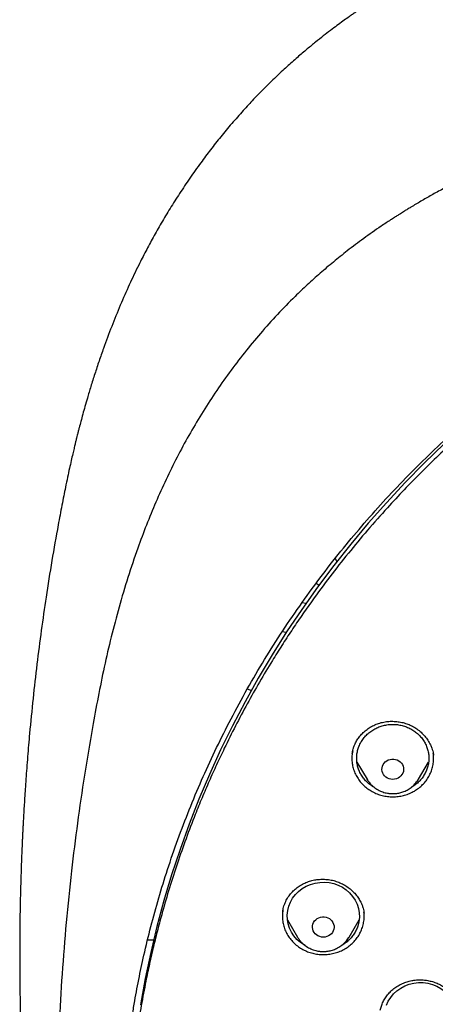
# Model space of a CAD drawing. Header units: millimetres. Extents: x 8 to 1603, y 12 to 2556.
# Tile 80 of 121: x 733 to 751, y 2167 to 2208. Entities that reach past the tile are written whole.
import ezdxf

# ---------------------------------------------------------------- set-up
doc = ezdxf.new("R2010")
doc.units = ezdxf.units.MM

msp = doc.modelspace()

# ---------------------------------------------------------------- linework, layer by layer
at = {"color": 7, "linetype": 'Continuous', "lineweight": 30}
for p, q in [((745.666, 2184.734), (745.782, 2184.657)), ((745.236, 2183.898), (745.075, 2183.921)), ((744.419, 2182.69), (744.249, 2182.711)), ((742.809, 2180.353), (742.967, 2180.287)), ((750.54, 2177.622), (750.544, 2177.601)), ((747.36, 2177.306), (747.777, 2176.598)), ((749.917, 2176.598), (750.337, 2177.311)), ((747.792, 2176.581), (747.775, 2176.594)), ((747.785, 2176.585), (747.777, 2176.598)), ((749.926, 2176.613), (749.918, 2176.599)), ((744.273, 2171.106), (744.274, 2171.112)), ((747.651, 2171.064), (747.654, 2171.045)), ((744.469, 2170.759), (744.889, 2170.045)), ((747.029, 2170.045), (747.446, 2170.754)), ((738.659, 2169.928), (738.913, 2169.934)), ((744.897, 2170.031), (744.889, 2170.045))]:
    msp.add_line(p, q, dxfattribs=at)
at = {"color": 7, "linetype": 'Continuous', "lineweight": 30, "flags": 128}
for points in [[(750.981, 2190.516), (750.159, 2189.723), (749.36, 2188.91), (748.583, 2188.078), (747.83, 2187.227), (747.1, 2186.358), (746.395, 2185.471), (745.715, 2184.567), (745.061, 2183.646), (744.432, 2182.71), (743.83, 2181.759), (743.254, 2180.793), (742.706, 2179.813), (742.185, 2178.82), (741.692, 2177.815), (741.226, 2176.798), (740.79, 2175.769), (740.382, 2174.731), (740.004, 2173.683), (739.654, 2172.625), (739.334, 2171.56), (739.044, 2170.487), (738.784, 2169.407), (738.555, 2168.321), (738.355, 2167.23)], [(748.847, 2176.59), (748.771, 2176.596), (748.697, 2176.614), (748.628, 2176.644), (748.564, 2176.684), (748.509, 2176.734), (748.464, 2176.791), (748.43, 2176.855), (748.407, 2176.924), (748.398, 2176.995), (748.401, 2177.067), (748.417, 2177.137), (748.445, 2177.203), (748.485, 2177.265), (748.536, 2177.318), (748.595, 2177.363), (748.662, 2177.398), (748.734, 2177.422), (748.809, 2177.434), (748.885, 2177.434), (748.96, 2177.422), (749.032, 2177.398), (749.099, 2177.363), (749.158, 2177.318), (749.209, 2177.265), (749.249, 2177.203), (749.277, 2177.137), (749.293, 2177.067), (749.297, 2176.995), (749.287, 2176.924), (749.265, 2176.855), (749.23, 2176.791), (749.185, 2176.734), (749.13, 2176.684), (749.067, 2176.644), (748.997, 2176.614), (748.923, 2176.596), (748.847, 2176.59)], [(745.203, 2169.697), (745.167, 2169.715), (745.007, 2169.823), (744.864, 2169.949), (744.74, 2170.091), (744.636, 2170.248), (744.555, 2170.416), (744.498, 2170.592), (744.466, 2170.774), (744.46, 2170.958), (744.479, 2171.142), (744.523, 2171.321), (744.593, 2171.494), (744.685, 2171.657), (744.799, 2171.806), (744.933, 2171.941), (745.085, 2172.058), (745.252, 2172.155), (745.43, 2172.231), (745.618, 2172.285), (745.812, 2172.315), (746.008, 2172.321), (746.203, 2172.303), (746.394, 2172.261), (746.578, 2172.196), (746.751, 2172.109), (746.91, 2172.002), (747.054, 2171.876), (747.178, 2171.733), (747.282, 2171.577), (747.363, 2171.409), (747.42, 2171.232), (747.452, 2171.05), (747.458, 2170.866), (747.439, 2170.683), (747.394, 2170.503), (747.394, 2170.503)], [(745.959, 2170.038), (745.883, 2170.044), (745.809, 2170.062), (745.739, 2170.092), (745.676, 2170.132), (745.621, 2170.181), (745.576, 2170.239), (745.541, 2170.303), (745.519, 2170.372), (745.509, 2170.443), (745.513, 2170.514), (745.529, 2170.585), (745.557, 2170.651), (745.597, 2170.712), (745.647, 2170.766), (745.707, 2170.811), (745.774, 2170.846), (745.845, 2170.87), (745.921, 2170.882), (745.997, 2170.882), (746.072, 2170.87), (746.144, 2170.846), (746.211, 2170.811), (746.27, 2170.766), (746.321, 2170.712), (746.361, 2170.651), (746.389, 2170.585), (746.405, 2170.514), (746.408, 2170.443), (746.399, 2170.372), (746.376, 2170.303), (746.342, 2170.239), (746.297, 2170.181), (746.242, 2170.132), (746.178, 2170.092), (746.109, 2170.062), (746.035, 2170.044), (745.959, 2170.038)], [(748.586, 2167.211), (748.662, 2167.381), (748.762, 2167.54), (748.882, 2167.685), (749.022, 2167.814), (749.179, 2167.925), (749.35, 2168.016), (749.532, 2168.085), (749.722, 2168.131), (749.916, 2168.154), (750.113, 2168.152), (750.307, 2168.127), (750.496, 2168.077), (750.677, 2168.005), (750.846, 2167.912), (751, 2167.798), (751.138, 2167.667), (751.256, 2167.52), (751.353, 2167.359), (751.426, 2167.188)]]:
    msp.add_lwpolyline(points, dxfattribs=at)
at = {"color": 7, "linetype": 'Continuous', "lineweight": 30}
msp.add_ellipse((746.229, 2185.569), major_axis=(0.3, 0), ratio=0.939424, start_param=0.225694, end_param=0.721991, dxfattribs=at)
for points, knots in [([(832.219, 2166.242), (832.226, 2166.489), (832.239, 2166.97), (832.252, 2167.673), (832.26, 2168.338), (832.264, 2168.964), (832.264, 2169.553), (832.261, 2170.103), (832.256, 2170.63), (832.249, 2171.131), (832.239, 2171.604), (832.229, 2172.03), (832.218, 2172.411), (832.207, 2172.745), (832.197, 2173.033), (832.188, 2173.276), (832.18, 2173.474), (832.174, 2173.628), (832.169, 2173.742), (832.165, 2173.838), (832.161, 2173.94), (832.155, 2174.068), (832.147, 2174.225), (832.138, 2174.411), (832.127, 2174.628), (832.114, 2174.873), (832.099, 2175.146), (832.076, 2175.54), (832.044, 2176.049), (831.998, 2176.713), (831.943, 2177.435), (831.877, 2178.219), (831.799, 2179.064), (831.707, 2179.971), (831.599, 2180.942), (831.477, 2181.94), (831.344, 2182.945), (831.201, 2183.939), (831.044, 2184.959), (830.872, 2185.999), (830.684, 2187.054), (830.492, 2188.067), (830.337, 2188.842), (830.22, 2189.388), (830.149, 2189.709), (830.082, 2190.002), (830.022, 2190.258), (829.972, 2190.466), (829.932, 2190.63), (829.901, 2190.754), (829.875, 2190.856), (829.854, 2190.939), (829.833, 2191.024), (829.806, 2191.127), (829.77, 2191.265), (829.725, 2191.436), (829.67, 2191.64), (829.585, 2191.952), (829.465, 2192.372), (829.311, 2192.885), (829.145, 2193.415), (828.964, 2193.959), (828.764, 2194.533), (828.541, 2195.136), (828.271, 2195.825), (827.954, 2196.581), (827.59, 2197.382), (827.203, 2198.174), (826.792, 2198.954), (826.36, 2199.72), (825.918, 2200.45), (825.471, 2201.144), (825.018, 2201.803), (824.564, 2202.427), (824.109, 2203.017), (823.619, 2203.619), (823.089, 2204.232), (822.518, 2204.852), (821.944, 2205.437), (821.369, 2205.987), (820.834, 2206.469), (820.341, 2206.891), (819.892, 2207.257), (819.449, 2207.605), (819.069, 2207.891), (818.76, 2208.116), (818.53, 2208.279), (818.328, 2208.421), (818.153, 2208.541), (818.001, 2208.644), (817.865, 2208.735), (817.73, 2208.824), (817.584, 2208.919), (817.416, 2209.028), (817.224, 2209.15), (816.992, 2209.294), (816.717, 2209.462), (816.396, 2209.653), (816.038, 2209.859), (815.651, 2210.075), (815.236, 2210.299), (814.793, 2210.53), (814.315, 2210.769), (813.802, 2211.015), (813.253, 2211.266), (812.566, 2211.565), (811.748, 2211.897), (810.808, 2212.249), (809.761, 2212.609), (808.604, 2212.969), (807.339, 2213.32), (806.076, 2213.631), (804.76, 2213.921), (803.393, 2214.184), (801.979, 2214.425), (800.579, 2214.649), (799.193, 2214.851), (797.683, 2215.054), (796.049, 2215.25), (794.287, 2215.434), (792.493, 2215.595), (790.664, 2215.729), (788.8, 2215.837), (786.944, 2215.916), (785.097, 2215.965), (783.313, 2215.986), (781.594, 2215.981), (779.938, 2215.953), (778.283, 2215.902), (776.616, 2215.827), (774.925, 2215.728), (773.207, 2215.602), (771.589, 2215.459), (770.075, 2215.306), (768.669, 2215.146), (767.246, 2214.967), (765.808, 2214.767), (764.355, 2214.546), (762.887, 2214.302), (761.534, 2214.059), (760.305, 2213.805), (759.211, 2213.556), (758.141, 2213.286), (757.104, 2212.997), (756.099, 2212.691), (755.146, 2212.373), (754.243, 2212.046), (753.389, 2211.711), (752.565, 2211.364), (751.773, 2211.004), (751.127, 2210.69), (750.617, 2210.43), (750.234, 2210.229), (749.86, 2210.025), (749.495, 2209.82), (749.141, 2209.614), (748.813, 2209.418), (748.52, 2209.239), (748.271, 2209.082), (748.059, 2208.946), (747.882, 2208.831), (747.749, 2208.743), (747.655, 2208.68), (747.592, 2208.638), (747.534, 2208.599), (747.466, 2208.552), (747.375, 2208.49), (747.263, 2208.413), (747.133, 2208.322), (746.968, 2208.206), (746.765, 2208.06), (746.519, 2207.879), (746.247, 2207.675), (745.95, 2207.446), (745.628, 2207.191), (745.268, 2206.895), (744.869, 2206.556), (744.432, 2206.168), (743.975, 2205.742), (743.514, 2205.291), (743.064, 2204.828), (742.609, 2204.337), (742.154, 2203.819), (741.7, 2203.275), (741.273, 2202.735), (740.842, 2202.161), (740.412, 2201.556), (739.986, 2200.921), (739.592, 2200.299), (739.228, 2199.691), (738.892, 2199.099), (738.579, 2198.518), (738.245, 2197.864), (737.889, 2197.119), (737.514, 2196.27), (737.156, 2195.389), (736.866, 2194.614), (736.637, 2193.956), (736.462, 2193.428), (736.3, 2192.915), (736.165, 2192.464), (736.054, 2192.08), (735.964, 2191.758), (735.884, 2191.464), (735.822, 2191.229), (735.777, 2191.052), (735.746, 2190.933), (735.724, 2190.843), (735.709, 2190.784), (735.698, 2190.74), (735.687, 2190.696), (735.667, 2190.617), (735.637, 2190.493), (735.594, 2190.313), (735.54, 2190.086), (735.477, 2189.812), (735.405, 2189.49), (735.325, 2189.121), (735.246, 2188.739), (735.168, 2188.351), (735.092, 2187.966), (735.015, 2187.564), (734.872, 2186.797), (734.671, 2185.662), (734.438, 2184.203), (734.232, 2182.77), (734.052, 2181.366), (733.889, 2179.938), (733.779, 2178.819), (733.708, 2178.016), (733.668, 2177.538), (733.631, 2177.067), (733.598, 2176.618), (733.569, 2176.202), (733.544, 2175.821), (733.523, 2175.488), (733.506, 2175.199), (733.492, 2174.954), (733.48, 2174.735), (733.471, 2174.544), (733.462, 2174.38), (733.456, 2174.243), (733.45, 2174.134), (733.447, 2174.054), (733.444, 2173.999), (733.442, 2173.95), (733.439, 2173.885), (733.435, 2173.79), (733.429, 2173.658), (733.422, 2173.485), (733.413, 2173.265), (733.404, 2173), (733.393, 2172.688), (733.382, 2172.34), (733.372, 2171.958), (733.362, 2171.542), (733.353, 2171.087), (733.346, 2170.591), (733.34, 2170.055), (733.338, 2169.491), (733.338, 2168.901), (733.343, 2168.285), (733.351, 2167.634), (733.364, 2166.947), (733.377, 2166.478), (733.383, 2166.237)], [0, 0, 0, 0, 0.0045557, 0.0088774, 0.0129652, 0.0168188, 0.0204385, 0.0238243, 0.0269764, 0.0301735, 0.0330878, 0.0357191, 0.0380675, 0.0401331, 0.0419159, 0.0434211, 0.0446519, 0.0456082, 0.04629, 0.0467713, 0.0473911, 0.0481845, 0.0491516, 0.0503146, 0.0516576, 0.0531806, 0.0548835, 0.0567448, 0.0605095, 0.0643741, 0.069105, 0.0739773, 0.0789911, 0.0848605, 0.0909124, 0.0971468, 0.1035146, 0.1097419, 0.1157858, 0.1226734, 0.1293063, 0.1356845, 0.1418088, 0.1439692, 0.1460524, 0.1479145, 0.1495441, 0.1509413, 0.1518759, 0.152667, 0.1533145, 0.1538183, 0.1542691, 0.1549237, 0.1557976, 0.156891, 0.1582038, 0.1597051, 0.1628648, 0.1662763, 0.169596, 0.1731234, 0.1768585, 0.1808011, 0.1849516, 0.190483, 0.1958721, 0.2011193, 0.2066499, 0.2120112, 0.217202, 0.222222, 0.2270708, 0.2317484, 0.236255, 0.240591, 0.2458272, 0.2509036, 0.2558269, 0.2605978, 0.2652123, 0.2687703, 0.272229, 0.2755888, 0.2788483, 0.2807379, 0.2824161, 0.2838829, 0.2851382, 0.2861974, 0.2871692, 0.2880543, 0.2890817, 0.290272, 0.2916252, 0.2931414, 0.2951375, 0.29736, 0.2998089, 0.3024843, 0.3052365, 0.308193, 0.3113538, 0.3147186, 0.3182871, 0.322047, 0.3279966, 0.3339007, 0.3397613, 0.3475435, 0.3552501, 0.3628798, 0.3704302, 0.3789384, 0.3873383, 0.3956375, 0.4038366, 0.4119357, 0.422391, 0.4327321, 0.4430242, 0.4539975, 0.4649152, 0.4757773, 0.4865841, 0.4973356, 0.5070619, 0.5167426, 0.5263803, 0.5361116, 0.5460156, 0.5560921, 0.5663416, 0.5745169, 0.5827996, 0.5911897, 0.5996869, 0.6082914, 0.6170031, 0.6258254, 0.6324522, 0.639074, 0.6455494, 0.6518726, 0.6580434, 0.6640618, 0.6695976, 0.675, 0.6802705, 0.6854084, 0.6904114, 0.6930095, 0.6955694, 0.6980909, 0.700574, 0.7030186, 0.7053825, 0.707376, 0.7091236, 0.7106252, 0.7118809, 0.7128908, 0.7134588, 0.7139028, 0.7142427, 0.7147107, 0.7153738, 0.7161974, 0.7171403, 0.7182026, 0.7198044, 0.7216182, 0.7236439, 0.7258817, 0.7283314, 0.7309933, 0.7342267, 0.7377268, 0.7414944, 0.745448, 0.7493384, 0.7531479, 0.7575346, 0.7618106, 0.7659762, 0.7700318, 0.774838, 0.7794803, 0.7839585, 0.7882724, 0.7924216, 0.796406, 0.8003425, 0.8058803, 0.8115638, 0.8173951, 0.8233759, 0.8267911, 0.8302537, 0.8336286, 0.8367219, 0.8389534, 0.8410098, 0.842891, 0.8445969, 0.845493, 0.8462821, 0.8468555, 0.8472094, 0.8474171, 0.8476929, 0.8480507, 0.8489193, 0.8500632, 0.8514823, 0.8532331, 0.8552762, 0.8576112, 0.8602379, 0.8625064, 0.8649553, 0.8675199, 0.8700993, 0.8794219, 0.8889175, 0.897542, 0.9063044, 0.9152048, 0.9242431, 0.9272073, 0.9301859, 0.9331649, 0.9359731, 0.9385601, 0.9409259, 0.9430704, 0.9447654, 0.9462911, 0.9476473, 0.9488341, 0.9498516, 0.9506996, 0.9513782, 0.9518875, 0.9521729, 0.9524079, 0.9528055, 0.9533853, 0.954177, 0.9552491, 0.9566046, 0.9582433, 0.9601653, 0.9623706, 0.9646844, 0.9672451, 0.9700524, 0.9731065, 0.9764072, 0.9799544, 0.9835249, 0.9873146, 0.9913237, 0.9955522, 1, 1, 1, 1]), ([(782.801, 2206.652), (782.595, 2206.652), (782.196, 2206.651), (781.616, 2206.647), (781.073, 2206.64), (780.567, 2206.632), (780.102, 2206.623), (779.676, 2206.612), (779.289, 2206.602), (778.938, 2206.591), (778.606, 2206.58), (778.286, 2206.569), (777.964, 2206.556), (777.645, 2206.543), (777.324, 2206.529), (777, 2206.514), (776.387, 2206.484), (775.486, 2206.434), (774.297, 2206.355), (772.795, 2206.241), (770.984, 2206.077), (768.865, 2205.845), (767.034, 2205.61), (765.488, 2205.388), (764.225, 2205.191), (762.964, 2204.981), (761.707, 2204.752), (760.464, 2204.494), (759.237, 2204.207), (758.027, 2203.891), (756.827, 2203.539), (755.808, 2203.205), (754.964, 2202.904), (754.29, 2202.648), (753.613, 2202.375), (752.927, 2202.08), (752.291, 2201.788), (751.709, 2201.505), (751.193, 2201.241), (750.776, 2201.019), (750.459, 2200.844), (750.236, 2200.718), (750.018, 2200.592), (749.808, 2200.469), (749.621, 2200.357), (749.465, 2200.262), (749.345, 2200.189), (749.248, 2200.128), (749.154, 2200.069), (749.044, 2200), (748.908, 2199.913), (748.746, 2199.808), (748.56, 2199.685), (748.184, 2199.433), (747.642, 2199.052), (746.982, 2198.557), (746.379, 2198.074), (745.825, 2197.604), (745.294, 2197.127), (744.698, 2196.56), (744.044, 2195.891), (743.342, 2195.11), (742.675, 2194.305), (742.044, 2193.477), (741.449, 2192.628), (740.889, 2191.759), (740.364, 2190.871), (739.873, 2189.963), (739.416, 2189.039), (738.993, 2188.1), (738.603, 2187.149), (738.213, 2186.107), (737.831, 2184.972), (737.465, 2183.743), (737.139, 2182.503), (736.849, 2181.256), (736.595, 2180.004), (736.317, 2178.508), (736.025, 2176.767), (735.734, 2174.78), (735.48, 2172.741), (735.265, 2170.65), (735.093, 2168.509), (734.967, 2166.365), (734.888, 2164.218), (734.856, 2162.109), (734.867, 2160.037), (734.919, 2158.004), (735.012, 2155.972), (735.147, 2153.943), (735.324, 2151.916), (735.532, 2150), (735.764, 2148.195), (736.013, 2146.501), (736.292, 2144.812), (736.536, 2143.492), (736.725, 2142.536), (736.852, 2141.933), (736.991, 2141.312), (737.145, 2140.667), (737.288, 2140.105), (737.413, 2139.642), (737.511, 2139.291), (737.607, 2138.961), (737.693, 2138.673), (737.769, 2138.423), (737.837, 2138.211), (737.898, 2138.007), (737.94, 2137.874), (737.96, 2137.81)], [0, 0, 0, 0, 0.005855, 0.011353, 0.016497, 0.021285, 0.025718, 0.029728, 0.033397, 0.036724, 0.03971, 0.042835, 0.045834, 0.048859, 0.051908, 0.054982, 0.058082, 0.069333, 0.080646, 0.09196, 0.112162, 0.132364, 0.152567, 0.164689, 0.176816, 0.18895, 0.201086, 0.213213, 0.22512, 0.237023, 0.24892, 0.260816, 0.267695, 0.274573, 0.281484, 0.288617, 0.296013, 0.301599, 0.30724, 0.312708, 0.315218, 0.317686, 0.32011, 0.32249, 0.324721, 0.326406, 0.327759, 0.328783, 0.329724, 0.330984, 0.332537, 0.334402, 0.33658, 0.338996, 0.347527, 0.355802, 0.362985, 0.370041, 0.376994, 0.38385, 0.394142, 0.404443, 0.414732, 0.424995, 0.435224, 0.445451, 0.455687, 0.465941, 0.47622, 0.486497, 0.49676, 0.507016, 0.51988, 0.532745, 0.545612, 0.558475, 0.571324, 0.584175, 0.604388, 0.624608, 0.644827, 0.666478, 0.688122, 0.70977, 0.731418, 0.753066, 0.773566, 0.794066, 0.814566, 0.835065, 0.85556, 0.876068, 0.893301, 0.910535, 0.927768, 0.944993, 0.951054, 0.957184, 0.963574, 0.970236, 0.977171, 0.981035, 0.984698, 0.988143, 0.991371, 0.993754, 0.996, 0.998079, 1, 1, 1, 1]), ([(737.73, 2164.552), (737.737, 2164.627), (737.752, 2164.785), (737.779, 2165.041), (737.812, 2165.313), (737.846, 2165.585), (737.881, 2165.849), (737.932, 2166.216), (738.003, 2166.687), (738.123, 2167.412), (738.284, 2168.278), (738.513, 2169.352), (738.787, 2170.484), (739.115, 2171.67), (739.488, 2172.875), (739.909, 2174.097), (740.382, 2175.332), (740.894, 2176.554), (741.447, 2177.761), (742.05, 2178.975), (742.707, 2180.195), (743.42, 2181.417), (744.175, 2182.616), (744.971, 2183.792), (745.809, 2184.943), (746.669, 2186.047), (747.549, 2187.103), (748.445, 2188.113), (749.374, 2189.097), (750.336, 2190.055), (751.349, 2191.003), (752.414, 2191.939), (753.533, 2192.859), (754.682, 2193.744), (755.862, 2194.593), (757.071, 2195.406), (758.284, 2196.167), (759.498, 2196.878), (760.711, 2197.539), (761.945, 2198.166), (763.198, 2198.757), (764.497, 2199.322), (765.84, 2199.859), (767.226, 2200.365), (768.629, 2200.827), (770.047, 2201.246), (771.48, 2201.62), (772.866, 2201.936), (774.205, 2202.199), (775.492, 2202.416), (776.639, 2202.576), (777.635, 2202.693), (778.254, 2202.754), (778.644, 2202.788), (778.822, 2202.803), (779.025, 2202.82), (779.26, 2202.838), (779.526, 2202.857), (779.809, 2202.875), (780.004, 2202.887), (780.099, 2202.892)], [0, 0, 0, 0, 0.003927, 0.008311, 0.012996, 0.017558, 0.021977, 0.026253, 0.03607, 0.045713, 0.062854, 0.079995, 0.100402, 0.12081, 0.141218, 0.163083, 0.184949, 0.206816, 0.228689, 0.250573, 0.27377, 0.296966, 0.320163, 0.343359, 0.366545, 0.389733, 0.411598, 0.433464, 0.45533, 0.4772, 0.499103, 0.522302, 0.545493, 0.568684, 0.591875, 0.615064, 0.638253, 0.660126, 0.681999, 0.703873, 0.725747, 0.747629, 0.770833, 0.794027, 0.817221, 0.840415, 0.863608, 0.886802, 0.907213, 0.927623, 0.948034, 0.961505, 0.974652, 0.977157, 0.979853, 0.983037, 0.986713, 0.990881, 0.995543, 1, 1, 1, 1]), ([(785.98, 2118.178), (786.238, 2118.197), (786.754, 2118.234), (787.527, 2118.305), (788.299, 2118.387), (789.173, 2118.496), (790.147, 2118.636), (791.221, 2118.815), (792.291, 2119.02), (793.258, 2119.227), (794.123, 2119.431), (794.887, 2119.624), (795.648, 2119.83), (796.514, 2120.08), (797.483, 2120.382), (798.552, 2120.743), (799.611, 2121.129), (800.597, 2121.516), (801.509, 2121.897), (802.35, 2122.268), (803.183, 2122.655), (804.042, 2123.076), (804.924, 2123.532), (805.829, 2124.025), (806.723, 2124.538), (807.605, 2125.072), (808.475, 2125.626), (809.396, 2126.242), (810.365, 2126.926), (811.376, 2127.684), (812.364, 2128.47), (813.238, 2129.207), (814.003, 2129.884), (814.665, 2130.496), (815.315, 2131.12), (815.977, 2131.784), (816.65, 2132.489), (817.33, 2133.236), (817.992, 2133.998), (818.637, 2134.776), (819.262, 2135.569), (819.915, 2136.438), (820.587, 2137.385), (821.274, 2138.414), (821.93, 2139.463), (822.495, 2140.43), (822.978, 2141.307), (823.388, 2142.09), (823.781, 2142.882), (824.172, 2143.714), (824.559, 2144.588), (824.937, 2145.504), (825.294, 2146.43), (825.628, 2147.365), (825.939, 2148.308), (826.249, 2149.33), (826.55, 2150.433), (826.836, 2151.618), (827.085, 2152.812), (827.278, 2153.9), (827.425, 2154.878), (827.536, 2155.744), (827.627, 2156.614), (827.703, 2157.521), (827.76, 2158.466), (827.795, 2159.448), (827.805, 2160.432), (827.791, 2161.418), (827.752, 2162.405), (827.685, 2163.466), (827.58, 2164.6), (827.432, 2165.808), (827.247, 2167.012), (827.046, 2168.098), (826.84, 2169.067), (826.639, 2169.919), (826.42, 2170.768), (826.172, 2171.647), (825.892, 2172.557), (825.579, 2173.494), (825.242, 2174.426), (824.882, 2175.352), (824.498, 2176.271), (824.06, 2177.252), (823.562, 2178.29), (822.997, 2179.383), (822.398, 2180.461), (821.825, 2181.424), (821.29, 2182.274), (820.801, 2183.016), (820.294, 2183.748), (819.75, 2184.501), (819.167, 2185.273), (818.541, 2186.06), (817.895, 2186.834), (817.228, 2187.596), (816.542, 2188.344), (815.784, 2189.133), (814.948, 2189.957), (814.03, 2190.813), (813.085, 2191.644), (812.205, 2192.375), (811.401, 2193.01), (810.678, 2193.558), (809.942, 2194.092), (809.163, 2194.633), (808.341, 2195.179), (807.473, 2195.728), (806.59, 2196.258), (805.693, 2196.769), (804.782, 2197.261), (803.789, 2197.77), (802.71, 2198.288), (801.542, 2198.81), (800.357, 2199.3), (799.27, 2199.716), (798.287, 2200.065), (797.412, 2200.357), (796.53, 2200.632), (795.604, 2200.901), (794.636, 2201.16), (793.624, 2201.408), (792.604, 2201.633), (791.577, 2201.837), (790.544, 2202.018), (789.428, 2202.189), (788.227, 2202.342), (786.941, 2202.472), (785.651, 2202.566), (784.479, 2202.62), (783.428, 2202.644), (782.499, 2202.647), (781.57, 2202.632), (780.602, 2202.598), (779.596, 2202.542), (778.554, 2202.46), (777.513, 2202.356), (776.472, 2202.229), (775.433, 2202.078), (774.32, 2201.892), (773.133, 2201.664), (771.874, 2201.386), (770.623, 2201.073), (769.498, 2200.76), (768.498, 2200.455), (767.62, 2200.169), (766.748, 2199.866), (765.847, 2199.533), (764.918, 2199.167), (763.963, 2198.766), (763.017, 2198.344), (762.08, 2197.9), (761.153, 2197.435), (760.168, 2196.913), (759.128, 2196.328), (758.038, 2195.674), (756.968, 2194.99), (756.016, 2194.344), (755.18, 2193.746), (754.453, 2193.203), (753.737, 2192.646), (753.004, 2192.051), (752.256, 2191.417), (751.497, 2190.742), (750.752, 2190.049), (750.025, 2189.339), (749.314, 2188.612), (748.568, 2187.812), (747.793, 2186.937), (746.995, 2185.981), (746.225, 2185.003), (745.584, 2184.136), (745.06, 2183.392), (744.643, 2182.777), (744.237, 2182.155), (743.789, 2181.441), (743.306, 2180.634), (742.794, 2179.728), (742.306, 2178.811), (741.884, 2177.967), (741.522, 2177.202), (741.213, 2176.517), (740.917, 2175.827), (740.593, 2175.032), (740.249, 2174.129), (739.893, 2173.116), (739.563, 2172.093), (739.294, 2171.172), (739.074, 2170.355), (738.897, 2169.644), (738.733, 2168.931), (738.562, 2168.118), (738.39, 2167.206), (738.227, 2166.193), (738.089, 2165.175), (737.988, 2164.247), (737.916, 2163.413), (737.866, 2162.67), (737.83, 2161.927), (737.804, 2161.076), (737.797, 2160.117), (737.818, 2159.05), (737.867, 2157.983), (737.941, 2156.982), (738.032, 2156.048), (738.137, 2155.18), (738.26, 2154.315), (738.408, 2153.415), (738.584, 2152.483), (738.791, 2151.52), (739.022, 2150.56), (739.277, 2149.604), (739.556, 2148.652), (739.882, 2147.634), (740.261, 2146.552), (740.7, 2145.409), (741.175, 2144.278), (741.637, 2143.264), (742.075, 2142.366), (742.478, 2141.58), (742.9, 2140.801), (743.357, 2139.999), (743.851, 2139.174), (744.385, 2138.329), (744.941, 2137.495), (745.519, 2136.672), (746.118, 2135.86), (746.784, 2135.001), (747.522, 2134.099), (748.34, 2133.157), (749.187, 2132.237), (749.979, 2131.424), (750.708, 2130.712), (751.366, 2130.096), (752.038, 2129.493), (752.752, 2128.877), (753.509, 2128.253), (754.311, 2127.622), (755.129, 2127.008), (755.964, 2126.411), (756.815, 2125.831), (757.746, 2125.228), (758.761, 2124.606), (759.864, 2123.971), (760.987, 2123.367), (761.977, 2122.868), (762.824, 2122.466), (763.523, 2122.147), (764.228, 2121.84), (765.034, 2121.505), (765.943, 2121.148), (766.96, 2120.775), (767.986, 2120.426), (768.927, 2120.13), (769.778, 2119.88), (770.537, 2119.671), (771.301, 2119.475), (772.179, 2119.264), (773.173, 2119.047), (774.285, 2118.832), (775.404, 2118.643), (776.41, 2118.498), (777.299, 2118.388), (778.072, 2118.305), (778.846, 2118.234), (779.363, 2118.197), (779.621, 2118.178)], [0, 0, 0, 0, 0.002808, 0.005617, 0.008429, 0.011241, 0.015184, 0.019128, 0.023081, 0.027034, 0.029895, 0.032757, 0.035622, 0.038487, 0.042593, 0.046698, 0.050814, 0.054931, 0.05829, 0.061649, 0.065014, 0.068378, 0.072162, 0.075946, 0.079729, 0.083531, 0.087333, 0.091135, 0.095809, 0.100483, 0.105172, 0.109861, 0.11322, 0.116579, 0.119944, 0.123309, 0.127092, 0.130876, 0.134659, 0.138461, 0.142264, 0.146066, 0.150739, 0.155413, 0.160102, 0.164791, 0.16815, 0.17151, 0.174874, 0.178239, 0.182023, 0.185806, 0.18959, 0.193392, 0.197194, 0.200996, 0.20567, 0.210343, 0.215033, 0.219722, 0.223081, 0.22644, 0.229805, 0.23317, 0.236953, 0.240737, 0.24452, 0.248322, 0.252125, 0.255926, 0.2606, 0.265274, 0.269963, 0.274652, 0.278011, 0.28137, 0.284735, 0.2881, 0.291883, 0.295667, 0.29945, 0.303252, 0.307055, 0.310857, 0.31553, 0.320204, 0.324893, 0.329582, 0.332941, 0.336301, 0.339665, 0.34303, 0.346814, 0.350597, 0.354381, 0.358183, 0.361985, 0.365787, 0.370461, 0.375134, 0.379824, 0.384513, 0.387872, 0.391231, 0.394596, 0.397961, 0.401744, 0.405528, 0.409311, 0.413113, 0.416916, 0.420717, 0.425391, 0.430065, 0.434754, 0.439443, 0.442802, 0.446161, 0.449526, 0.452891, 0.456674, 0.460458, 0.464242, 0.468043, 0.471846, 0.475648, 0.480321, 0.484995, 0.489684, 0.494373, 0.497732, 0.501092, 0.504456, 0.507821, 0.511605, 0.515388, 0.519172, 0.522974, 0.526776, 0.530578, 0.535252, 0.539925, 0.544615, 0.549304, 0.552663, 0.556022, 0.559387, 0.562752, 0.566535, 0.570319, 0.574102, 0.577904, 0.581707, 0.585508, 0.590182, 0.594856, 0.599545, 0.604234, 0.607593, 0.610952, 0.614317, 0.617682, 0.621465, 0.625249, 0.629033, 0.632834, 0.636637, 0.640439, 0.645112, 0.649786, 0.654475, 0.659164, 0.661973, 0.664781, 0.667593, 0.670405, 0.674349, 0.678292, 0.682245, 0.686198, 0.68906, 0.691921, 0.694786, 0.697651, 0.701757, 0.705863, 0.709979, 0.714095, 0.716903, 0.719712, 0.722524, 0.725336, 0.729279, 0.733223, 0.737176, 0.741129, 0.74399, 0.746852, 0.749717, 0.752582, 0.756688, 0.760793, 0.764909, 0.769026, 0.772385, 0.775744, 0.779109, 0.782473, 0.786257, 0.790041, 0.793824, 0.797626, 0.801428, 0.80523, 0.809904, 0.814578, 0.819267, 0.823956, 0.827315, 0.830674, 0.834039, 0.837404, 0.841187, 0.844971, 0.848754, 0.852556, 0.856359, 0.860161, 0.864834, 0.869508, 0.874197, 0.878886, 0.882245, 0.885605, 0.888969, 0.892334, 0.896118, 0.899901, 0.903685, 0.907487, 0.911289, 0.915091, 0.919765, 0.924438, 0.929128, 0.933817, 0.936625, 0.939434, 0.942245, 0.945057, 0.949001, 0.952944, 0.956897, 0.96085, 0.963712, 0.966573, 0.969439, 0.972304, 0.976409, 0.980515, 0.984631, 0.988747, 0.991559, 0.99437, 0.997185, 1, 1, 1, 1]), ([(747.161, 2177.662), (747.166, 2177.692), (747.176, 2177.755), (747.202, 2177.862), (747.242, 2177.98), (747.304, 2178.119), (747.393, 2178.27), (747.513, 2178.427), (747.656, 2178.571), (747.821, 2178.701), (748.006, 2178.812), (748.207, 2178.9), (748.418, 2178.963), (748.635, 2178.997), (748.852, 2179.006), (749.066, 2178.989), (749.275, 2178.949), (749.477, 2178.885), (749.671, 2178.798), (749.855, 2178.686), (750.025, 2178.55), (750.179, 2178.393), (750.312, 2178.217), (750.409, 2178.046), (750.472, 2177.896), (750.508, 2177.78), (750.53, 2177.682), (750.539, 2177.628), (750.543, 2177.603)], [0, 0, 0, 0, 0.022793, 0.047893, 0.075521, 0.10535, 0.146291, 0.188247, 0.231268, 0.275413, 0.320707, 0.36619, 0.411459, 0.456212, 0.500409, 0.544085, 0.58725, 0.630047, 0.673398, 0.717528, 0.762463, 0.808176, 0.8546, 0.901254, 0.932526, 0.959339, 0.981782, 1, 1, 1, 1]), ([(748.087, 2176.252), (748.049, 2176.274), (747.954, 2176.326), (747.819, 2176.433), (747.684, 2176.568), (747.57, 2176.718), (747.477, 2176.881), (747.408, 2177.054), (747.363, 2177.234), (747.344, 2177.418), (747.35, 2177.603), (747.382, 2177.785), (747.439, 2177.962), (747.52, 2178.131), (747.624, 2178.288), (747.749, 2178.431), (747.893, 2178.557), (748.053, 2178.665), (748.226, 2178.752), (748.41, 2178.817), (748.602, 2178.859), (748.798, 2178.877), (748.995, 2178.871), (749.189, 2178.841), (749.377, 2178.787), (749.556, 2178.711), (749.723, 2178.614), (749.875, 2178.496), (750.01, 2178.361), (750.125, 2178.211), (750.217, 2178.048), (750.287, 2177.875), (750.331, 2177.695), (750.351, 2177.511), (750.344, 2177.326), (750.312, 2177.144), (750.256, 2176.966), (750.199, 2176.855), (750.17, 2176.8)], [0, 0, 0, 0, 0.0191123, 0.0471376, 0.075163, 0.1031883, 0.1312137, 0.1592391, 0.1872644, 0.2152898, 0.2433152, 0.2713405, 0.2993659, 0.3273913, 0.3554166, 0.383442, 0.4114674, 0.4394927, 0.4675181, 0.4955434, 0.5235688, 0.5515942, 0.5796195, 0.6076449, 0.6356703, 0.6636956, 0.691721, 0.7197464, 0.7477717, 0.7757971, 0.8038225, 0.8318478, 0.8598732, 0.8878985, 0.9159239, 0.9439493, 0.9719746, 1, 1, 1, 1]), ([(747.182, 2177.775), (747.172, 2177.724), (747.148, 2177.604), (747.144, 2177.412), (747.165, 2177.204), (747.216, 2176.999), (747.294, 2176.803), (747.399, 2176.619), (747.529, 2176.448), (747.682, 2176.295), (747.854, 2176.162), (748.043, 2176.052), (748.247, 2175.965), (748.46, 2175.904), (748.68, 2175.87), (748.903, 2175.863), (749.125, 2175.884), (749.342, 2175.931), (749.551, 2176.005), (749.747, 2176.104), (749.929, 2176.226), (750.091, 2176.37), (750.234, 2176.531), (750.309, 2176.651), (750.346, 2176.711)], [0, 0, 0, 0, 0.034347, 0.08033, 0.126314, 0.172297, 0.218281, 0.264264, 0.310248, 0.356231, 0.402215, 0.448198, 0.494182, 0.540165, 0.586149, 0.632132, 0.678116, 0.724099, 0.770083, 0.816066, 0.86205, 0.908033, 0.954017, 1, 1, 1, 1]), ([(750.346, 2176.711), (750.379, 2176.774), (750.444, 2176.9), (750.507, 2177.101), (750.543, 2177.307), (750.552, 2177.504), (750.536, 2177.629), (750.529, 2177.685)], [0, 0, 0, 0, 0.207978, 0.415955, 0.623933, 0.83191, 1, 1, 1, 1]), ([(750.17, 2176.8), (750.137, 2176.747), (750.071, 2176.641), (749.945, 2176.498), (749.801, 2176.373), (749.687, 2176.29), (749.618, 2176.257), (749.607, 2176.251)], [0, 0, 0, 0, 0.238948, 0.477896, 0.716845, 0.955793, 1, 1, 1, 1]), ([(747.786, 2176.585), (747.8, 2176.562), (747.834, 2176.508), (747.896, 2176.429), (747.971, 2176.349), (748.053, 2176.276), (748.141, 2176.211), (748.234, 2176.154), (748.331, 2176.105), (748.43, 2176.066), (748.527, 2176.037), (748.613, 2176.018), (748.69, 2176.007), (748.765, 2175.999), (748.818, 2175.998), (748.847, 2175.998)], [0, 0, 0, 0, 0.065625, 0.152339, 0.239075, 0.325771, 0.412322, 0.498547, 0.584114, 0.668322, 0.749351, 0.822908, 0.874831, 0.932138, 1, 1, 1, 1]), ([(748.847, 2175.998), (748.887, 2175.999), (748.944, 2176), (749.027, 2176.01), (749.098, 2176.022), (749.182, 2176.041), (749.269, 2176.068), (749.358, 2176.103), (749.446, 2176.146), (749.533, 2176.198), (749.618, 2176.257), (749.698, 2176.324), (749.772, 2176.399), (749.84, 2176.482), (749.889, 2176.549), (749.912, 2176.59), (749.917, 2176.6)], [0, 0, 0, 0, 0.092799, 0.130988, 0.194341, 0.260306, 0.331213, 0.405361, 0.482058, 0.560758, 0.641071, 0.722717, 0.805488, 0.889232, 0.973844, 1, 1, 1, 1]), ([(744.272, 2171.111), (744.276, 2171.135), (744.285, 2171.189), (744.307, 2171.285), (744.343, 2171.399), (744.405, 2171.546), (744.501, 2171.713), (744.634, 2171.883), (744.787, 2172.034), (744.957, 2172.163), (745.141, 2172.269), (745.337, 2172.35), (745.54, 2172.407), (745.749, 2172.44), (745.963, 2172.448), (746.179, 2172.432), (746.394, 2172.391), (746.604, 2172.322), (746.805, 2172.227), (746.99, 2172.11), (747.156, 2171.974), (747.3, 2171.825), (747.421, 2171.665), (747.51, 2171.512), (747.573, 2171.371), (747.613, 2171.25), (747.64, 2171.139), (747.65, 2171.073), (747.655, 2171.041)], [0, 0, 0, 0, 0.018311, 0.04083, 0.067713, 0.098945, 0.145367, 0.191473, 0.236908, 0.281734, 0.326039, 0.369668, 0.4126, 0.455768, 0.499317, 0.543248, 0.587586, 0.632392, 0.677708, 0.723049, 0.767326, 0.810445, 0.852379, 0.893148, 0.922909, 0.950763, 0.976404, 1, 1, 1, 1]), ([(744.28, 2171.153), (744.271, 2171.09), (744.254, 2170.958), (744.263, 2170.755), (744.298, 2170.548), (744.363, 2170.348), (744.455, 2170.157), (744.573, 2169.979), (744.715, 2169.817), (744.877, 2169.674), (745.059, 2169.552), (745.255, 2169.453), (745.464, 2169.379), (745.681, 2169.332), (745.903, 2169.311), (746.126, 2169.318), (746.346, 2169.352), (746.559, 2169.413), (746.763, 2169.499), (746.952, 2169.61), (747.124, 2169.743), (747.277, 2169.896), (747.406, 2170.066), (747.513, 2170.251), (747.561, 2170.383), (747.586, 2170.448)], [0, 0, 0, 0, 0.039642, 0.083295, 0.126947, 0.1706, 0.214252, 0.257905, 0.301558, 0.34521, 0.388863, 0.432516, 0.476168, 0.519821, 0.563474, 0.607126, 0.650779, 0.694432, 0.738084, 0.781737, 0.825389, 0.869042, 0.912695, 0.956347, 1, 1, 1, 1]), ([(747.586, 2170.448), (747.604, 2170.516), (747.642, 2170.651), (747.664, 2170.86), (747.655, 2170.999), (747.651, 2171.069)], [0, 0, 0, 0, 0.333392, 0.666783, 1, 1, 1, 1]), ([(747.394, 2170.503), (747.373, 2170.445), (747.33, 2170.328), (747.236, 2170.166), (747.122, 2170.015), (746.987, 2169.881), (746.855, 2169.776), (746.762, 2169.724), (746.727, 2169.704)], [0, 0, 0, 0, 0.177414, 0.354828, 0.532242, 0.709656, 0.88707, 1, 1, 1, 1]), ([(744.899, 2170.031), (744.913, 2170.009), (744.946, 2169.955), (745.008, 2169.876), (745.083, 2169.796), (745.164, 2169.724), (745.252, 2169.658), (745.346, 2169.601), (745.443, 2169.553), (745.542, 2169.514), (745.639, 2169.485), (745.725, 2169.466), (745.802, 2169.454), (745.877, 2169.447), (745.93, 2169.446), (745.959, 2169.445)], [0, 0, 0, 0, 0.0642292, 0.151073, 0.2379388, 0.3247641, 0.4114437, 0.4977979, 0.5834932, 0.6678266, 0.7489763, 0.8226436, 0.8746439, 0.9320368, 1, 1, 1, 1]), ([(745.959, 2169.445), (745.999, 2169.446), (746.055, 2169.448), (746.139, 2169.458), (746.21, 2169.469), (746.294, 2169.489), (746.381, 2169.516), (746.469, 2169.551), (746.558, 2169.594), (746.645, 2169.645), (746.729, 2169.705), (746.809, 2169.772), (746.884, 2169.847), (746.952, 2169.93), (747, 2169.996), (747.023, 2170.036), (747.027, 2170.045)], [0, 0, 0, 0, 0.092987, 0.131254, 0.194735, 0.260835, 0.331885, 0.406183, 0.483036, 0.561895, 0.642372, 0.724183, 0.807122, 0.891036, 0.97582, 1, 1, 1, 1]), ([(748.33, 2167.011), (748.335, 2167.039), (748.352, 2167.125), (748.403, 2167.268), (748.485, 2167.438), (748.595, 2167.606), (748.731, 2167.765), (748.888, 2167.906), (749.062, 2168.025), (749.246, 2168.119), (749.437, 2168.19), (749.631, 2168.238), (749.825, 2168.265), (750.018, 2168.271), (750.21, 2168.258), (750.403, 2168.223), (750.596, 2168.165), (750.785, 2168.085), (750.968, 2167.981), (751.126, 2167.865), (751.259, 2167.744), (751.367, 2167.623), (751.461, 2167.496), (751.546, 2167.353), (751.616, 2167.197), (751.67, 2167.03), (751.69, 2166.921), (751.7, 2166.869)], [0, 0, 0, 0, 0.020114, 0.06087, 0.103338, 0.147582, 0.193563, 0.239359, 0.284098, 0.32783, 0.37057, 0.41229, 0.452941, 0.492474, 0.531979, 0.572514, 0.614103, 0.656785, 0.700579, 0.745493, 0.779936, 0.814895, 0.849036, 0.881861, 0.923506, 0.962853, 1, 1, 1, 1])]:
    msp.add_open_spline(points, degree=3, knots=knots, dxfattribs=at)

doc.saveas('drawing.dxf')
